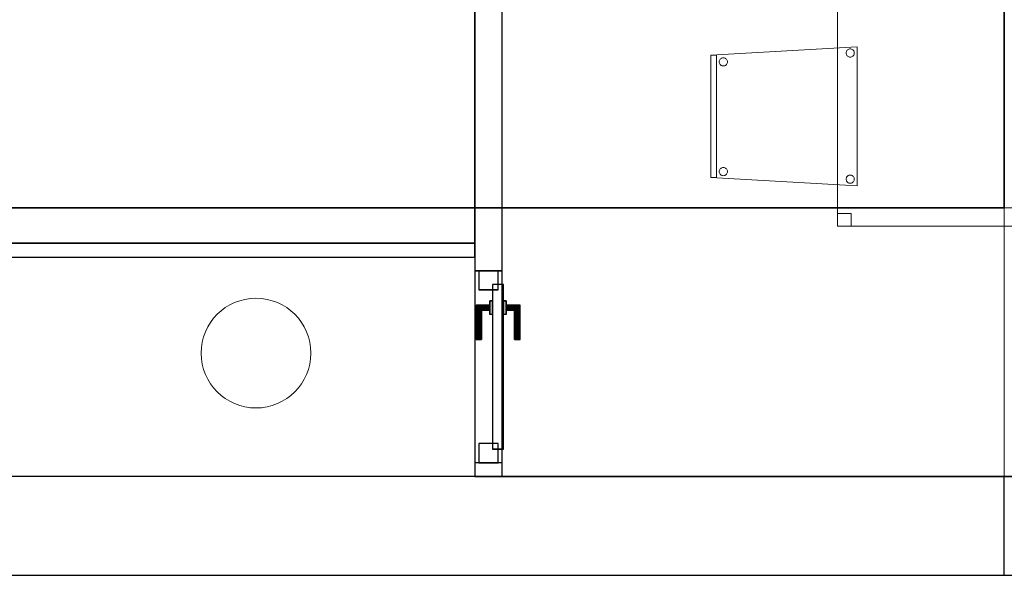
# Model space of a CAD drawing. Header units: metres. Extents: x 391.1 to 430.4, y 12.7 to 29.8.
# Tile 14 of 208: x 397.2 to 400.8, y 12.8 to 14.9. Entities that reach past the tile are written whole.
import ezdxf

# ---------------------------------------------------------------- set-up
doc = ezdxf.new("R2010")
doc.units = ezdxf.units.M
doc.layers.add('01_CARPINTERIA', color=5, linetype='Continuous', lineweight=25, true_color=0x0000ff)
doc.layers.add('01_SUELOS', color=7, linetype='Continuous', lineweight=25, true_color=0x007f00)
for name, color, linetype, lineweight in [('02_MOBILIARIO', 7, 'Continuous', 18), ('A-COLS-____-MCUT', 7, 'Continuous', 18), ('A-COLS-____-OTLN', 7, 'Continuous', 18), ('A-DETL-____-MBND', 7, 'Continuous', 18), ('A-GENM-____-OTLN', 7, 'Continuous', 18), ('A-WALL-____-MCUT', 7, 'Continuous', 25), ('A-WALL-____-OTLN', 7, 'Continuous', 25), ('S-BEAM-____-OTLN', 7, 'Continuous', 18)]:
    doc.layers.add(name, color=color, linetype=linetype, lineweight=lineweight)

# ---------------------------------------------------------------- blocks, each defined once
blk = doc.blocks.new('Family - Jàssera PS-2-153495-02_SAN_P0')
at = {"layer": 'A-DETL-____-MBND', "color": 253, "true_color": 0xaaaaaa}
for p, q in [((0, 14.0491), (0, 0)), ((0, 0), (0, 14.0491))]:
    blk.add_line(p, q, dxfattribs=at)
blk = doc.blocks.new('Family - Mur PS-1-153499-02_SAN_P0')
at = {"layer": 'A-DETL-____-MBND', "color": 253, "true_color": 0xaaaaaa}
for p, q in [((9.3567, 1.34), (0, 1.34)), ((0, 1.34), (9.3567, 1.34)), ((9.3567, 0), (9.3567, 1.34)), ((9.3567, 1.34), (9.3567, 0)), ((0, 0), (9.3567, 0)), ((9.3567, 0), (0, 0)), ((0.5, 0), (9.3567, 0))]:
    blk.add_line(p, q, dxfattribs=at)
blk = doc.blocks.new('Family - Forjat PS-1-153576-02_SAN_P0')
at = {"layer": '01_SUELOS', "color": 9, "true_color": 0xaad4aa}
for p, q in [((9.3567, 0), (9.3567, 14.0532)), ((9.3567, 14.0532), (9.3567, 0)), ((0, 0), (9.3567, 0)), ((9.3567, 0), (0, 0))]:
    blk.add_line(p, q, dxfattribs=at)
blk = doc.blocks.new('Family - Envans PB-155337-02_SAN_P0')
at = {"layer": 'A-WALL-____-MCUT', "color": 253, "true_color": 0xaaaaaa}
for p, q in [((7.1267, 0.05), (0, 0.05)), ((7.1267, 0), (7.1267, 0.05)), ((0, 0), (7.1267, 0))]:
    blk.add_line(p, q, dxfattribs=at)
at = {"layer": 'A-WALL-____-OTLN', "color": 253, "true_color": 0xaaaaaa}
for p, q in [((7.1267, 0.05), (0, 0.05)), ((7.1267, 0), (7.1267, 0.05)), ((0, 0), (7.1267, 0))]:
    blk.add_line(p, q, dxfattribs=at)
at = {"layer": 'A-WALL-____-OTLN', "color": 253, "lineweight": 18, "true_color": 0xaaaaaa}
blk.add_line((0, 0), (7.1267, 0), dxfattribs=at)
blk = doc.blocks.new('Family - Envans PB-155401-02_SAN_P0')
at = {"layer": 'A-WALL-____-MCUT', "color": 253, "true_color": 0xaaaaaa}
for p, q in [((0.0502, 0.1), (0, 0.1)), ((0, 0.1), (0, 0)), ((0.0502, 0), (0.0502, 0.1)), ((7.4102, 0.1), (0.7502, 0.1)), ((0.7502, 0.1), (0.7502, 0)), ((0, 0), (0.0502, 0)), ((0.7502, 0), (7.4102, 0))]:
    blk.add_line(p, q, dxfattribs=at)
at = {"layer": 'A-WALL-____-OTLN', "color": 253, "true_color": 0xaaaaaa}
for p, q in [((8.8202, 0.1), (0, 0.1)), ((0, 0.1), (0, 0)), ((0.0502, 0), (0.0502, 0.1)), ((0.7502, 0.1), (0.0502, 0.1)), ((0.7502, 0), (0.7502, 0.1)), ((0, 0), (8.8202, 0)), ((0.0502, 0), (0.7502, 0))]:
    blk.add_line(p, q, dxfattribs=at)
at = {"layer": 'A-WALL-____-OTLN', "color": 253, "lineweight": 18, "true_color": 0xaaaaaa}
blk.add_line((0, 0), (8.8202, 0), dxfattribs=at)
blk = doc.blocks.new('Family - Vano de puerta PB-155403-02_SAN_P0')
at = {"layer": 'A-GENM-____-OTLN', "color": 253, "true_color": 0xaaaaaa}
for p, q in [((398.9264, 13.9508), (398.8264, 13.9508)), ((398.8264, 13.9508), (398.8264, 13.2508)), ((398.8264, 13.2508), (398.8264, 13.9508)), ((398.8264, 13.9508), (398.9264, 13.9508)), ((398.9264, 13.2508), (398.9264, 13.9508)), ((398.9264, 13.9508), (398.9264, 13.2508)), ((398.8264, 13.2508), (398.9264, 13.2508)), ((398.8264, 13.2508), (398.9264, 13.2508))]:
    blk.add_line(p, q, dxfattribs=at)
blk = doc.blocks.new('Family - LONDR55-XX_ZZ-ARQ-CAA-M3D-Londres55-155505-02_SAN_P0')
at = {"layer": '01_SUELOS', "color": 9, "true_color": 0xaad4aa}
for p, q in [((7.1267, 0), (7.1294, 4.9694)), ((7.1294, 4.9694), (7.1267, 0)), ((0, 0), (7.1267, 0)), ((7.1267, 0), (0, 0))]:
    blk.add_line(p, q, dxfattribs=at)
blk = doc.blocks.new('Family - Cadira confident_PB-155535-02_SAN_P0')
at = {"layer": 'A-DETL-____-MBND', "color": 253, "true_color": 0xaaaaaa}
for p, q in [((0, 0.4765), (0.5326, 0.5065)), ((0.5326, 0.5065), (0, 0.4765)), ((0.5326, 0.5065), (0.5326, 0)), ((0.5326, 0), (0.5326, 0.5065)), ((0, 0.4765), (0.02, 0.4765)), ((0, 0.03), (0, 0.4765)), ((0.02, 0.4765), (0, 0.4765)), ((0, 0.4765), (0, 0.03)), ((0, 0.03), (0, 0.4765)), ((0, 0.4765), (0, 0.03)), ((0.02, 0.4765), (0.02, 0.03)), ((0.02, 0.03), (0.02, 0.4765)), ((0.04, 0.4659), (0.0425, 0.4666)), ((0.0425, 0.4666), (0.04, 0.4659)), ((0.0425, 0.4666), (0.0451, 0.4668)), ((0.0451, 0.4668), (0.0425, 0.4666)), ((0.0451, 0.4668), (0.0477, 0.4666)), ((0.0477, 0.4666), (0.0451, 0.4668)), ((0.0477, 0.4666), (0.0502, 0.4659)), ((0.0502, 0.4659), (0.0477, 0.4666)), ((0.4926, 0.4842), (0.4928, 0.4868)), ((0.4928, 0.4868), (0.4926, 0.4842)), ((0.4928, 0.4816), (0.4926, 0.4842)), ((0.4926, 0.4842), (0.4928, 0.4816)), ((0.4928, 0.4868), (0.4935, 0.4893)), ((0.4935, 0.4893), (0.4928, 0.4868)), ((0.4935, 0.4791), (0.4928, 0.4816)), ((0.4928, 0.4816), (0.4935, 0.4791)), ((0.4935, 0.4893), (0.4946, 0.4917)), ((0.4946, 0.4917), (0.4935, 0.4893)), ((0.4946, 0.4768), (0.4935, 0.4791)), ((0.4935, 0.4791), (0.4946, 0.4768)), ((0.4946, 0.4917), (0.4961, 0.4938)), ((0.4961, 0.4938), (0.4946, 0.4917)), ((0.4961, 0.4746), (0.4946, 0.4768)), ((0.4946, 0.4768), (0.4961, 0.4746)), ((0.4961, 0.4938), (0.4979, 0.4957)), ((0.4979, 0.4957), (0.4961, 0.4938)), ((0.4979, 0.4728), (0.4961, 0.4746)), ((0.4961, 0.4746), (0.4979, 0.4728)), ((0.4979, 0.4957), (0.5, 0.4972)), ((0.5, 0.4972), (0.4979, 0.4957)), ((0.5, 0.4713), (0.4979, 0.4728)), ((0.4979, 0.4728), (0.5, 0.4713)), ((0.5, 0.4972), (0.5024, 0.4983)), ((0.5024, 0.4983), (0.5, 0.4972)), ((0.5024, 0.4702), (0.5, 0.4713)), ((0.5, 0.4713), (0.5024, 0.4702)), ((0.5024, 0.4983), (0.5049, 0.4989)), ((0.5049, 0.4989), (0.5024, 0.4983)), ((0.5049, 0.4695), (0.5024, 0.4702)), ((0.5024, 0.4702), (0.5049, 0.4695)), ((0.5049, 0.4989), (0.5075, 0.4992)), ((0.5075, 0.4992), (0.5049, 0.4989)), ((0.5075, 0.4693), (0.5049, 0.4695)), ((0.5049, 0.4695), (0.5075, 0.4693)), ((0.5075, 0.4992), (0.5101, 0.4989)), ((0.5101, 0.4989), (0.5075, 0.4992)), ((0.5101, 0.4695), (0.5075, 0.4693)), ((0.5075, 0.4693), (0.5101, 0.4695)), ((0.5101, 0.4989), (0.5126, 0.4983)), ((0.5126, 0.4983), (0.5101, 0.4989)), ((0.5126, 0.4702), (0.5101, 0.4695)), ((0.5101, 0.4695), (0.5126, 0.4702)), ((0.5126, 0.4983), (0.515, 0.4972)), ((0.515, 0.4972), (0.5126, 0.4983)), ((0.515, 0.4713), (0.5126, 0.4702)), ((0.5126, 0.4702), (0.515, 0.4713)), ((0.515, 0.4972), (0.5171, 0.4957)), ((0.5171, 0.4957), (0.515, 0.4972)), ((0.5171, 0.4728), (0.515, 0.4713)), ((0.515, 0.4713), (0.5171, 0.4728)), ((0.5171, 0.4957), (0.519, 0.4938)), ((0.519, 0.4938), (0.5171, 0.4957)), ((0.519, 0.4746), (0.5171, 0.4728)), ((0.5171, 0.4728), (0.519, 0.4746)), ((0.519, 0.4938), (0.5204, 0.4917)), ((0.5204, 0.4917), (0.519, 0.4938)), ((0.5204, 0.4768), (0.519, 0.4746)), ((0.519, 0.4746), (0.5204, 0.4768)), ((0.5204, 0.4917), (0.5215, 0.4893)), ((0.5215, 0.4893), (0.5204, 0.4917)), ((0.5215, 0.4791), (0.5204, 0.4768)), ((0.5204, 0.4768), (0.5215, 0.4791)), ((0.5215, 0.4893), (0.5222, 0.4868)), ((0.5222, 0.4868), (0.5215, 0.4893)), ((0.5222, 0.4816), (0.5215, 0.4791)), ((0.5215, 0.4791), (0.5222, 0.4816)), ((0.5222, 0.4868), (0.5224, 0.4842)), ((0.5224, 0.4842), (0.5222, 0.4868)), ((0.5224, 0.4842), (0.5222, 0.4816)), ((0.5222, 0.4816), (0.5224, 0.4842)), ((0.0302, 0.4519), (0.0304, 0.4545)), ((0.0304, 0.4545), (0.0302, 0.4519)), ((0.0304, 0.4493), (0.0302, 0.4519)), ((0.0302, 0.4519), (0.0304, 0.4493)), ((0.0304, 0.4545), (0.0311, 0.457)), ((0.0311, 0.457), (0.0304, 0.4545)), ((0.0311, 0.4468), (0.0304, 0.4493)), ((0.0304, 0.4493), (0.0311, 0.4468)), ((0.0311, 0.457), (0.0322, 0.4593)), ((0.0322, 0.4593), (0.0311, 0.457)), ((0.0322, 0.4444), (0.0311, 0.4468)), ((0.0311, 0.4468), (0.0322, 0.4444)), ((0.0322, 0.4593), (0.0337, 0.4615)), ((0.0337, 0.4615), (0.0322, 0.4593)), ((0.0337, 0.4423), (0.0322, 0.4444)), ((0.0322, 0.4444), (0.0337, 0.4423)), ((0.0337, 0.4615), (0.0355, 0.4633)), ((0.0355, 0.4633), (0.0337, 0.4615)), ((0.0355, 0.4404), (0.0337, 0.4423)), ((0.0337, 0.4423), (0.0355, 0.4404)), ((0.0355, 0.4633), (0.0376, 0.4648)), ((0.0376, 0.4648), (0.0355, 0.4633)), ((0.0376, 0.4389), (0.0355, 0.4404)), ((0.0355, 0.4404), (0.0376, 0.4389)), ((0.0376, 0.4648), (0.04, 0.4659)), ((0.04, 0.4659), (0.0376, 0.4648)), ((0.04, 0.4378), (0.0376, 0.4389)), ((0.0376, 0.4389), (0.04, 0.4378)), ((0.0425, 0.4372), (0.04, 0.4378)), ((0.04, 0.4378), (0.0425, 0.4372)), ((0.0451, 0.4369), (0.0425, 0.4372)), ((0.0425, 0.4372), (0.0451, 0.4369)), ((0.0477, 0.4372), (0.0451, 0.4369)), ((0.0451, 0.4369), (0.0477, 0.4372)), ((0.0502, 0.4378), (0.0477, 0.4372)), ((0.0477, 0.4372), (0.0502, 0.4378)), ((0.0502, 0.4659), (0.0526, 0.4648)), ((0.0526, 0.4648), (0.0502, 0.4659)), ((0.0526, 0.4389), (0.0502, 0.4378)), ((0.0502, 0.4378), (0.0526, 0.4389)), ((0.0526, 0.4648), (0.0547, 0.4633)), ((0.0547, 0.4633), (0.0526, 0.4648)), ((0.0547, 0.4404), (0.0526, 0.4389)), ((0.0526, 0.4389), (0.0547, 0.4404)), ((0.0547, 0.4633), (0.0565, 0.4615)), ((0.0565, 0.4615), (0.0547, 0.4633)), ((0.0565, 0.4423), (0.0547, 0.4404)), ((0.0547, 0.4404), (0.0565, 0.4423)), ((0.0565, 0.4615), (0.058, 0.4593)), ((0.058, 0.4593), (0.0565, 0.4615)), ((0.058, 0.4444), (0.0565, 0.4423)), ((0.0565, 0.4423), (0.058, 0.4444)), ((0.058, 0.4593), (0.0591, 0.457)), ((0.0591, 0.457), (0.058, 0.4593)), ((0.0591, 0.4468), (0.058, 0.4444)), ((0.058, 0.4444), (0.0591, 0.4468)), ((0.0591, 0.457), (0.0598, 0.4545)), ((0.0598, 0.4545), (0.0591, 0.457)), ((0.0598, 0.4493), (0.0591, 0.4468)), ((0.0591, 0.4468), (0.0598, 0.4493)), ((0.0598, 0.4545), (0.06, 0.4519)), ((0.06, 0.4519), (0.0598, 0.4545)), ((0.06, 0.4519), (0.0598, 0.4493)), ((0.0598, 0.4493), (0.06, 0.4519)), ((0.0302, 0.0519), (0.0304, 0.0545)), ((0.0304, 0.0545), (0.0302, 0.0519)), ((0.0304, 0.0493), (0.0302, 0.0519)), ((0.0302, 0.0519), (0.0304, 0.0493)), ((0.0304, 0.0545), (0.0311, 0.057)), ((0.0311, 0.057), (0.0304, 0.0545)), ((0.0311, 0.0468), (0.0304, 0.0493)), ((0.0304, 0.0493), (0.0311, 0.0468)), ((0.0311, 0.057), (0.0322, 0.0593)), ((0.0322, 0.0593), (0.0311, 0.057)), ((0.0322, 0.0444), (0.0311, 0.0468)), ((0.0311, 0.0468), (0.0322, 0.0444)), ((0.0322, 0.0593), (0.0337, 0.0615)), ((0.0337, 0.0615), (0.0322, 0.0593)), ((0.0337, 0.0423), (0.0322, 0.0444)), ((0.0322, 0.0444), (0.0337, 0.0423)), ((0.0337, 0.0615), (0.0355, 0.0633)), ((0.0355, 0.0633), (0.0337, 0.0615)), ((0.0355, 0.0404), (0.0337, 0.0423)), ((0.0337, 0.0423), (0.0355, 0.0404)), ((0.0355, 0.0633), (0.0376, 0.0648)), ((0.0376, 0.0648), (0.0355, 0.0633)), ((0.0376, 0.0389), (0.0355, 0.0404)), ((0.0355, 0.0404), (0.0376, 0.0389)), ((0.0376, 0.0648), (0.04, 0.0659)), ((0.04, 0.0659), (0.0376, 0.0648)), ((0.04, 0.0378), (0.0376, 0.0389)), ((0.0376, 0.0389), (0.04, 0.0378)), ((0.04, 0.0659), (0.0425, 0.0666)), ((0.0425, 0.0666), (0.04, 0.0659)), ((0.0425, 0.0372), (0.04, 0.0378)), ((0.04, 0.0378), (0.0425, 0.0372)), ((0.0425, 0.0666), (0.0451, 0.0668)), ((0.0451, 0.0668), (0.0425, 0.0666)), ((0.0451, 0.0369), (0.0425, 0.0372)), ((0.0425, 0.0372), (0.0451, 0.0369)), ((0.0451, 0.0668), (0.0477, 0.0666)), ((0.0477, 0.0666), (0.0451, 0.0668)), ((0.0477, 0.0372), (0.0451, 0.0369)), ((0.0451, 0.0369), (0.0477, 0.0372)), ((0.0477, 0.0666), (0.0502, 0.0659)), ((0.0502, 0.0659), (0.0477, 0.0666)), ((0.0502, 0.0378), (0.0477, 0.0372)), ((0.0477, 0.0372), (0.0502, 0.0378)), ((0.0502, 0.0659), (0.0526, 0.0648)), ((0.0526, 0.0648), (0.0502, 0.0659)), ((0.0526, 0.0389), (0.0502, 0.0378)), ((0.0502, 0.0378), (0.0526, 0.0389)), ((0.0526, 0.0648), (0.0547, 0.0633)), ((0.0547, 0.0633), (0.0526, 0.0648)), ((0.0547, 0.0404), (0.0526, 0.0389)), ((0.0526, 0.0389), (0.0547, 0.0404)), ((0.0547, 0.0633), (0.0565, 0.0615)), ((0.0565, 0.0615), (0.0547, 0.0633)), ((0.0565, 0.0423), (0.0547, 0.0404)), ((0.0547, 0.0404), (0.0565, 0.0423)), ((0.0565, 0.0615), (0.058, 0.0593)), ((0.058, 0.0593), (0.0565, 0.0615)), ((0.058, 0.0444), (0.0565, 0.0423)), ((0.0565, 0.0423), (0.058, 0.0444)), ((0.058, 0.0593), (0.0591, 0.057)), ((0.0591, 0.057), (0.058, 0.0593)), ((0.0591, 0.0468), (0.058, 0.0444)), ((0.058, 0.0444), (0.0591, 0.0468)), ((0.0591, 0.057), (0.0598, 0.0545)), ((0.0598, 0.0545), (0.0591, 0.057)), ((0.0598, 0.0493), (0.0591, 0.0468)), ((0.0591, 0.0468), (0.0598, 0.0493)), ((0.0598, 0.0545), (0.06, 0.0519)), ((0.06, 0.0519), (0.0598, 0.0545)), ((0.06, 0.0519), (0.0598, 0.0493)), ((0.0598, 0.0493), (0.06, 0.0519)), ((0.4979, 0.0357), (0.5, 0.0372)), ((0.5, 0.0372), (0.4979, 0.0357)), ((0.5, 0.0372), (0.5024, 0.0383)), ((0.5024, 0.0383), (0.5, 0.0372)), ((0.5024, 0.0383), (0.5049, 0.0389)), ((0.5049, 0.0389), (0.5024, 0.0383)), ((0.5049, 0.0389), (0.5075, 0.0392)), ((0.5075, 0.0392), (0.5049, 0.0389)), ((0.5075, 0.0392), (0.5101, 0.0389)), ((0.5101, 0.0389), (0.5075, 0.0392)), ((0.5101, 0.0389), (0.5126, 0.0383)), ((0.5126, 0.0383), (0.5101, 0.0389)), ((0.5126, 0.0383), (0.515, 0.0372)), ((0.515, 0.0372), (0.5126, 0.0383)), ((0.515, 0.0372), (0.5171, 0.0357)), ((0.5171, 0.0357), (0.515, 0.0372)), ((0.02, 0.03), (0, 0.03)), ((0, 0.03), (0.02, 0.03)), ((0.5326, 0), (0, 0.03)), ((0, 0.03), (0.5326, 0)), ((0.4926, 0.0242), (0.4928, 0.0268)), ((0.4928, 0.0268), (0.4926, 0.0242)), ((0.4928, 0.0216), (0.4926, 0.0242)), ((0.4926, 0.0242), (0.4928, 0.0216)), ((0.4928, 0.0268), (0.4935, 0.0293)), ((0.4935, 0.0293), (0.4928, 0.0268)), ((0.4935, 0.0191), (0.4928, 0.0216)), ((0.4928, 0.0216), (0.4935, 0.0191)), ((0.4935, 0.0293), (0.4946, 0.0317)), ((0.4946, 0.0317), (0.4935, 0.0293)), ((0.4946, 0.0168), (0.4935, 0.0191)), ((0.4935, 0.0191), (0.4946, 0.0168)), ((0.4946, 0.0317), (0.4961, 0.0338)), ((0.4961, 0.0338), (0.4946, 0.0317)), ((0.4961, 0.0146), (0.4946, 0.0168)), ((0.4946, 0.0168), (0.4961, 0.0146)), ((0.4961, 0.0338), (0.4979, 0.0357)), ((0.4979, 0.0357), (0.4961, 0.0338)), ((0.4979, 0.0128), (0.4961, 0.0146)), ((0.4961, 0.0146), (0.4979, 0.0128)), ((0.5, 0.0113), (0.4979, 0.0128)), ((0.4979, 0.0128), (0.5, 0.0113)), ((0.5024, 0.0102), (0.5, 0.0113)), ((0.5, 0.0113), (0.5024, 0.0102)), ((0.5049, 0.0095), (0.5024, 0.0102)), ((0.5024, 0.0102), (0.5049, 0.0095)), ((0.5075, 0.0093), (0.5049, 0.0095)), ((0.5049, 0.0095), (0.5075, 0.0093)), ((0.5101, 0.0095), (0.5075, 0.0093)), ((0.5075, 0.0093), (0.5101, 0.0095)), ((0.5126, 0.0102), (0.5101, 0.0095)), ((0.5101, 0.0095), (0.5126, 0.0102)), ((0.515, 0.0113), (0.5126, 0.0102)), ((0.5126, 0.0102), (0.515, 0.0113)), ((0.5171, 0.0128), (0.515, 0.0113)), ((0.515, 0.0113), (0.5171, 0.0128)), ((0.5171, 0.0357), (0.519, 0.0338)), ((0.519, 0.0338), (0.5171, 0.0357)), ((0.519, 0.0146), (0.5171, 0.0128)), ((0.5171, 0.0128), (0.519, 0.0146)), ((0.519, 0.0338), (0.5204, 0.0317)), ((0.5204, 0.0317), (0.519, 0.0338)), ((0.5204, 0.0168), (0.519, 0.0146)), ((0.519, 0.0146), (0.5204, 0.0168)), ((0.5204, 0.0317), (0.5215, 0.0293)), ((0.5215, 0.0293), (0.5204, 0.0317)), ((0.5215, 0.0191), (0.5204, 0.0168)), ((0.5204, 0.0168), (0.5215, 0.0191)), ((0.5215, 0.0293), (0.5222, 0.0268)), ((0.5222, 0.0268), (0.5215, 0.0293)), ((0.5222, 0.0216), (0.5215, 0.0191)), ((0.5215, 0.0191), (0.5222, 0.0216)), ((0.5222, 0.0268), (0.5224, 0.0242)), ((0.5224, 0.0242), (0.5222, 0.0268)), ((0.5224, 0.0242), (0.5222, 0.0216)), ((0.5222, 0.0216), (0.5224, 0.0242))]:
    blk.add_line(p, q, dxfattribs=at)
blk = doc.blocks.new('Family - Mur PB-155545-02_SAN_P0')
at = {"layer": 'A-WALL-____-MCUT', "color": 253, "true_color": 0xaaaaaa}
for p, q in [((9.0567, 0.36), (0, 0.36)), ((9.0567, 0), (9.0567, 0.36)), ((0, 0), (9.0567, 0))]:
    blk.add_line(p, q, dxfattribs=at)
at = {"layer": 'A-WALL-____-OTLN', "color": 253, "true_color": 0xaaaaaa}
for p, q in [((9.2277, 0.36), (0, 0.36)), ((9.0567, 0), (9.0567, 0.36)), ((9.2277, 0.36), (9.0567, 0.36)), ((0, 0), (9.2277, 0)), ((9.0567, 0), (9.2277, 0))]:
    blk.add_line(p, q, dxfattribs=at)
at = {"layer": 'A-WALL-____-OTLN', "color": 253, "lineweight": 18, "true_color": 0xaaaaaa}
blk.add_line((0.25, 0), (9.2277, 0), dxfattribs=at)
blk = doc.blocks.new('Family - LONDR55-XX_ZZ-ARQ-CAA-M3D-Londres55-155619-02_SAN_P0')
at = {"layer": '01_CARPINTERIA', "color": 161, "true_color": 0xaaaaff}
for p, q in [((0.1263, 0.1487), (0.125, 0.15)), ((0.125, 0.15), (0.125, 0.1)), ((0.125, 0.15), (0.1263, 0.1487)), ((0.25, 0.15), (0.125, 0.15)), ((0.13, 0.145), (0.1263, 0.1487)), ((0.1263, 0.1487), (0.1263, 0.1)), ((0.1263, 0.1487), (0.1263, 0.1)), ((0.1263, 0.1487), (0.13, 0.145)), ((0.25, 0.1487), (0.1263, 0.1487)), ((0.25, 0.1487), (0.1263, 0.1487)), ((0.135, 0.14), (0.13, 0.145)), ((0.13, 0.145), (0.13, 0.1)), ((0.13, 0.145), (0.13, 0.1)), ((0.13, 0.145), (0.135, 0.14)), ((0.25, 0.145), (0.13, 0.145)), ((0.25, 0.145), (0.13, 0.145)), ((0.25, 0.1487), (0.25, 0.15)), ((0.25, 0.15), (0.25, 0.1487)), ((0.25, 0.145), (0.25, 0.1487)), ((0.25, 0.1487), (0.25, 0.145)), ((0.25, 0.145), (0.25, 0.14)), ((0.25, 0.14), (0.25, 0.145)), ((0.135, 0.1), (0.135, 0.14)), ((0.135, 0.14), (0.135, 0.1)), ((0.135, 0.14), (0.14, 0.135)), ((0.14, 0.135), (0.135, 0.14)), ((0.135, 0.14), (0.25, 0.14)), ((0.25, 0.14), (0.135, 0.14)), ((0.14, 0.135), (0.14, 0.1)), ((0.14, 0.135), (0.1437, 0.1313)), ((0.1437, 0.1313), (0.14, 0.135)), ((0.14, 0.135), (0.14, 0.1)), ((0.25, 0.135), (0.14, 0.135)), ((0.25, 0.135), (0.14, 0.135)), ((0.1437, 0.1313), (0.1437, 0.1)), ((0.1437, 0.1313), (0.145, 0.13)), ((0.145, 0.13), (0.1437, 0.1313)), ((0.1437, 0.1313), (0.1437, 0.1)), ((0.25, 0.1313), (0.1437, 0.1313)), ((0.25, 0.1313), (0.1437, 0.1313)), ((0.145, 0.13), (0.145, 0.1)), ((0.25, 0.13), (0.145, 0.13)), ((0.25, 0.14), (0.25, 0.135)), ((0.25, 0.135), (0.25, 0.14)), ((0.25, 0.135), (0.25, 0.1313)), ((0.25, 0.1313), (0.25, 0.135)), ((0.25, 0.1313), (0.25, 0.13)), ((0.25, 0.13), (0.25, 0.1313)), ((0.65, 0.09), (0.05, 0.09)), ((0.05, 0.09), (0.05, 0.05)), ((0.65, 0.09), (0.05, 0.09)), ((0.05, 0.09), (0.05, 0.05)), ((0.16, 0.1), (0.11, 0.1)), ((0.11, 0.1), (0.16, 0.1)), ((0.11, 0.1), (0.11, 0.09)), ((0.11, 0.09), (0.11, 0.1)), ((0.16, 0.09), (0.11, 0.09)), ((0.11, 0.09), (0.16, 0.09)), ((0.1263, 0.1), (0.125, 0.1)), ((0.125, 0.1), (0.1263, 0.1)), ((0.13, 0.1), (0.1263, 0.1)), ((0.1263, 0.1), (0.13, 0.1)), ((0.135, 0.1), (0.13, 0.1)), ((0.13, 0.1), (0.135, 0.1)), ((0.14, 0.1), (0.135, 0.1)), ((0.135, 0.1), (0.14, 0.1)), ((0.14, 0.1), (0.1437, 0.1)), ((0.1437, 0.1), (0.14, 0.1)), ((0.1437, 0.1), (0.145, 0.1)), ((0.145, 0.1), (0.1437, 0.1)), ((0.16, 0.1), (0.16, 0.09)), ((0.16, 0.1), (0.16, 0.09)), ((0.65, 0.05), (0.65, 0.09)), ((0.65, 0.09), (0.65, 0.05)), ((0.07, 0.07), (0, 0.07)), ((0, 0.07), (0, 0)), ((0.07, 0.07), (0, 0.07)), ((0, 0.07), (0, 0)), ((0.05, 0.05), (0.65, 0.05)), ((0.05, 0.05), (0.65, 0.05)), ((0.07, 0), (0.07, 0.07)), ((0.07, 0.07), (0.07, 0)), ((0.11, 0.05), (0.16, 0.05)), ((0.16, 0.05), (0.11, 0.05)), ((0.11, 0.05), (0.11, 0.04)), ((0.11, 0.04), (0.11, 0.05)), ((0.11, 0.04), (0.16, 0.04)), ((0.16, 0.04), (0.11, 0.04)), ((0.1263, 0.04), (0.125, 0.04)), ((0.125, 0.04), (0.1263, 0.04)), ((0.125, 0.04), (0.125, -0.01)), ((0.13, 0.04), (0.1263, 0.04)), ((0.1263, 0.04), (0.13, 0.04)), ((0.1263, 0.04), (0.1263, -0.0087)), ((0.1263, 0.04), (0.1263, -0.0087)), ((0.13, 0.04), (0.135, 0.04)), ((0.135, 0.04), (0.13, 0.04)), ((0.13, 0.04), (0.13, -0.005)), ((0.13, 0.04), (0.13, -0.005)), ((0.135, 0.04), (0.14, 0.04)), ((0.14, 0.04), (0.135, 0.04)), ((0.135, 0), (0.135, 0.04)), ((0.135, 0.04), (0.135, 0)), ((0.14, 0.04), (0.1437, 0.04)), ((0.1437, 0.04), (0.14, 0.04)), ((0.14, 0.04), (0.14, 0.005)), ((0.14, 0.04), (0.14, 0.005)), ((0.1437, 0.04), (0.145, 0.04)), ((0.145, 0.04), (0.1437, 0.04)), ((0.1437, 0.04), (0.1437, 0.0087)), ((0.1437, 0.04), (0.1437, 0.0087)), ((0.145, 0.04), (0.145, 0.01)), ((0.16, 0.05), (0.16, 0.04)), ((0.16, 0.05), (0.16, 0.04)), ((0.7, 0.07), (0.63, 0.07)), ((0.63, 0.07), (0.63, 0)), ((0.7, 0.07), (0.63, 0.07)), ((0.63, 0.07), (0.63, 0)), ((0.7, 0), (0.7, 0.07)), ((0.7, 0.07), (0.7, 0)), ((0, 0), (0.07, 0)), ((0, 0), (0.07, 0)), ((0.135, 0), (0.13, -0.005)), ((0.14, 0.005), (0.135, 0)), ((0.135, 0), (0.14, 0.005)), ((0.25, 0), (0.135, 0)), ((0.135, 0), (0.25, 0)), ((0.1437, 0.0087), (0.14, 0.005)), ((0.14, 0.005), (0.1437, 0.0087)), ((0.14, 0.005), (0.25, 0.005)), ((0.14, 0.005), (0.25, 0.005)), ((0.145, 0.01), (0.1437, 0.0087)), ((0.1437, 0.0087), (0.145, 0.01)), ((0.1437, 0.0087), (0.25, 0.0087)), ((0.1437, 0.0087), (0.25, 0.0087)), ((0.145, 0.01), (0.25, 0.01)), ((0.25, 0.0087), (0.25, 0.01)), ((0.25, 0.01), (0.25, 0.0087)), ((0.25, 0.005), (0.25, 0.0087)), ((0.25, 0.0087), (0.25, 0.005)), ((0.25, 0.005), (0.25, 0)), ((0.25, 0), (0.25, 0.005)), ((0.25, 0), (0.25, -0.005)), ((0.25, -0.005), (0.25, 0)), ((0.63, 0), (0.7, 0)), ((0.63, 0), (0.7, 0)), ((0.125, -0.01), (0.1263, -0.0087)), ((0.1263, -0.0087), (0.125, -0.01)), ((0.125, -0.01), (0.25, -0.01)), ((0.1263, -0.0087), (0.13, -0.005)), ((0.13, -0.005), (0.1263, -0.0087)), ((0.1263, -0.0087), (0.25, -0.0087)), ((0.1263, -0.0087), (0.25, -0.0087)), ((0.13, -0.005), (0.135, 0)), ((0.13, -0.005), (0.25, -0.005)), ((0.13, -0.005), (0.25, -0.005)), ((0.25, -0.005), (0.25, -0.0087)), ((0.25, -0.0087), (0.25, -0.005)), ((0.25, -0.0087), (0.25, -0.01)), ((0.25, -0.01), (0.25, -0.0087))]:
    blk.add_line(p, q, dxfattribs=at)
blk = doc.blocks.new('Family - Porta PB-155620-02_SAN_P0')
blk.add_blockref('Family - LONDR55-XX_ZZ-ARQ-CAA-M3D-Londres55-155619-02_SAN_P0', (0, 0))
blk = doc.blocks.new('Family - LONDR55-XX_ZZ-ARQ-CAA-M3D-Londres55-155706-02_SAN_P0')
at = {"layer": 'A-DETL-____-MBND', "color": 253, "true_color": 0xaaaaaa}
for p, q in [((0, 14.081), (0, 0)), ((0, 0), (0, 14.081)), ((0, 0), (2, 0)), ((2, 0), (0, 0))]:
    blk.add_line(p, q, dxfattribs=at)
blk = doc.blocks.new('Family - Taula 80X70_PB-155891-02_SAN_P0')
at = {"layer": 'A-DETL-____-MBND', "color": 253, "true_color": 0xaaaaaa}
for p, q in [((0, 0.9336), (0, 0.98)), ((0, 0.98), (0.05, 0.98)), ((0.05, 0.98), (0, 0.98)), ((0, 0.98), (0, 0.9336)), ((0, 0), (0, 0.98)), ((0, 0.98), (0.7001, 0.98)), ((0.7001, 0.98), (0, 0.98)), ((0, 0.98), (0, 0)), ((0.05, 0.98), (0.05, 0.9336)), ((0.05, 0.9336), (0.05, 0.98)), ((0.6501, 0.9336), (0.6501, 0.98)), ((0.6501, 0.98), (0.7001, 0.98)), ((0.7001, 0.98), (0.6501, 0.98)), ((0.6501, 0.98), (0.6501, 0.9336)), ((0.7001, 0.98), (0.7001, 0)), ((0.7001, 0), (0.7001, 0.98)), ((0.7001, 0.98), (0.7001, 0.9336)), ((0.7001, 0.9336), (0.7001, 0.98)), ((0.05, 0.9336), (0, 0.9336)), ((0, 0.9336), (0.05, 0.9336)), ((0.7001, 0.9336), (0.6501, 0.9336)), ((0.6501, 0.9336), (0.7001, 0.9336)), ((0, 0), (0, 0.0464)), ((0, 0.0464), (0.05, 0.0464)), ((0.05, 0.0464), (0, 0.0464)), ((0, 0.0464), (0, 0)), ((0.05, 0.0464), (0.05, 0)), ((0.05, 0), (0.05, 0.0464)), ((0.6501, 0), (0.6501, 0.0464)), ((0.6501, 0.0464), (0.7001, 0.0464)), ((0.7001, 0.0464), (0.6501, 0.0464)), ((0.6501, 0.0464), (0.6501, 0)), ((0.7001, 0.0464), (0.7001, 0)), ((0.7001, 0), (0.7001, 0.0464)), ((0.05, 0), (0, 0)), ((0, 0), (0.05, 0)), ((0.7001, 0), (0, 0)), ((0.7001, 0), (0.6501, 0)), ((0.6501, 0), (0.7001, 0)), ((0, 0), (0.7001, 0))]:
    blk.add_line(p, q, dxfattribs=at)
blk = doc.blocks.new('Family - LONDR55-XX_ZZ-ARQ-CAA-M3D-Londres55-155971-02_SAN_P0')
at = {"layer": '01_SUELOS', "color": 9, "true_color": 0xaad4aa}
for p, q in [((1.4973, 7.3194), (1.4973, 0)), ((1.4973, 7.3194), (1.4973, 0)), ((1.4973, 7.3194), (1.4973, 0)), ((1.4973, 7.3194), (1.4973, 0)), ((1.4973, 0), (20.338, 0)), ((1.4973, 0), (20.338, 0)), ((1.4973, 0), (20.338, 0)), ((20.338, 0), (1.4973, 0))]:
    blk.add_line(p, q, dxfattribs=at)
blk = doc.blocks.new('Family - Pilar PB-155999-02_SAN_P0')
at = {"layer": 'A-COLS-____-MCUT', "color": 253, "true_color": 0xaaaaaa}
for start, end in [(360, 180), (180, 360)]:
    blk.add_arc((0.2, 0.2), 0.2, start, end, dxfattribs=at)
at = {"layer": 'A-COLS-____-OTLN', "color": 253, "true_color": 0xaaaaaa}
for start, end in [(360, 180), (180, 360)]:
    blk.add_arc((0.2, 0.2), 0.2, start, end, dxfattribs=at)
blk = doc.blocks.new('LONDR55-XX_ZZ-ARQ-CAA-M3D-Londres55_ifc-1-02_SAN_P0')
at = {"layer": '01_CARPINTERIA', "color": 253, "lineweight": 18, "true_color": 0xaaaaaa, "rotation": 270}
blk.add_blockref('Family - Porta PB-155620-02_SAN_P0', (398.8414, 13.9508), dxfattribs=at)
at = {"layer": '01_SUELOS', "color": 253, "lineweight": 18, "true_color": 0xaaaaaa}
for name, p in [('Family - LONDR55-XX_ZZ-ARQ-CAA-M3D-Londres55-155971-02_SAN_P0', (397.3291, 13.2006)), ('Family - LONDR55-XX_ZZ-ARQ-CAA-M3D-Londres55-155706-02_SAN_P0', (398.8264, 14.1807)), ('Family - Forjat PS-1-153576-02_SAN_P0', (391.3997, 14.1806)), ('Family - LONDR55-XX_ZZ-ARQ-CAA-M3D-Londres55-155505-02_SAN_P0', (391.6997, 14.0508))]:
    blk.add_blockref(name, p, dxfattribs=at)
at = {"layer": '02_MOBILIARIO', "color": 253, "lineweight": 18, "true_color": 0xaaaaaa}
for name, p in [('Family - Taula 80X70_PB-155891-02_SAN_P0', (400.1482, 14.1129)), ('Family - Cadira confident_PB-155535-02_SAN_P0', (399.6873, 14.2604))]:
    blk.add_blockref(name, p, dxfattribs=at)
at = {"layer": 'A-COLS-____-OTLN', "color": 253, "lineweight": 18, "true_color": 0xaaaaaa}
blk.add_blockref('Family - Pilar PB-155999-02_SAN_P0', (397.8291, 13.4507), dxfattribs=at)
at = {"layer": 'A-GENM-____-OTLN', "color": 253, "lineweight": 18, "true_color": 0xaaaaaa}
blk.add_blockref('Family - Vano de puerta PB-155403-02_SAN_P0', (0, 0), dxfattribs=at)
at = {"layer": 'A-WALL-____-OTLN', "color": 253, "lineweight": 18, "true_color": 0xaaaaaa, "rotation": 90}
blk.add_blockref('Family - Envans PB-155401-02_SAN_P0', (398.9264, 13.2006), dxfattribs=at)
at = {"layer": 'A-WALL-____-OTLN', "color": 253, "lineweight": 18, "true_color": 0xaaaaaa}
for name, p in [('Family - Mur PS-1-153499-02_SAN_P0', (391.3997, 12.8406)), ('Family - Envans PB-155337-02_SAN_P0', (391.6997, 14.0008)), ('Family - Mur PB-155545-02_SAN_P0', (391.6997, 12.8406))]:
    blk.add_blockref(name, p, dxfattribs=at)
at = {"layer": 'S-BEAM-____-OTLN', "color": 253, "lineweight": 18, "true_color": 0xaaaaaa}
blk.add_blockref('Family - Jàssera PS-2-153495-02_SAN_P0', (400.7564, 14.1806), dxfattribs=at)

msp = doc.modelspace()

# ---------------------------------------------------------------- block references
at = {"lineweight": 5}
msp.add_blockref('LONDR55-XX_ZZ-ARQ-CAA-M3D-Londres55_ifc-1-02_SAN_P0', (0, 0), dxfattribs=at)

doc.saveas('drawing.dxf')
